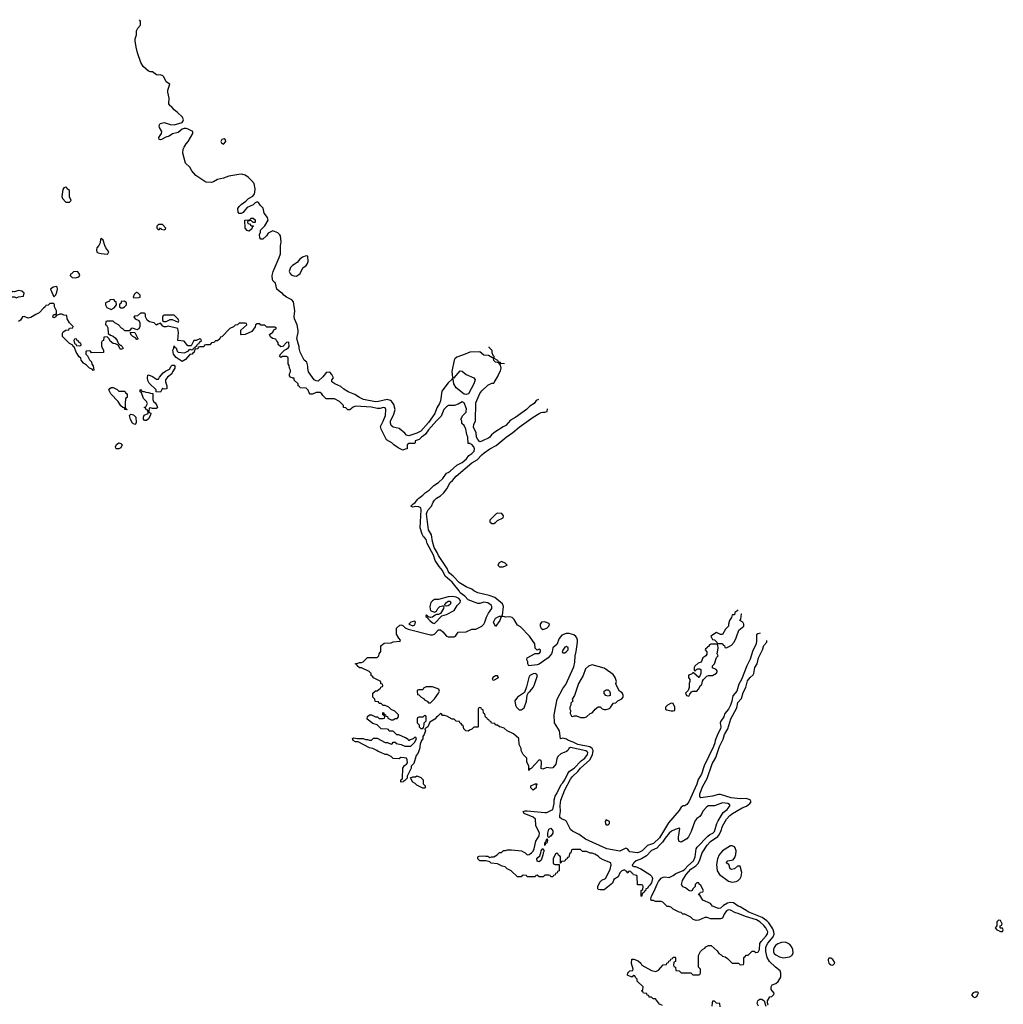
# Model space of a CAD drawing. Header units: inches. Extents: x 2722057 to 2913084, y 892730 to 1030005.
# Tile 209 of 231: x 2837583 to 2847558, y 964874 to 974865. Entities that reach past the tile are written whole.
import ezdxf

# ---------------------------------------------------------------- set-up
doc = ezdxf.new("R2010")
doc.units = ezdxf.units.IN
doc.header["$MEASUREMENT"] = 0
for name, color, linetype in [('C8937', 7, 'Continuous'), ('C8946', 7, 'Continuous'), ('C8947', 7, 'Continuous')]:
    doc.layers.add(name, color=color, linetype=linetype)

msp = doc.modelspace()

# ---------------------------------------------------------------- linework, layer by layer
at = {"layer": 'C8937', "color": 2}
for points, elevation in [([(2840000, 973013), (2839990, 973018), (2839970, 973008), (2839950, 972986), (2839890, 972958), (2839866.4, 972933.6), (2839851.1, 972908.9), (2839830, 972898), (2839810, 972898), (2839798, 972910), (2839797.2, 972950), (2839809, 972970), (2839830, 972990.8), (2839877.5, 973022.5), (2839904, 973050), (2839946, 973074), (2839963.2, 973096.8), (2839969.2, 973110), (2839972.7, 973150), (2839960.9, 973200.9), (2839934.5, 973234.5), (2839903.3, 973263.3), (2839870, 973286), (2839836.5, 973296.5), (2839804.5, 973295.5), (2839703.1, 973276.9), (2839650, 973255.1), (2839590, 973242.7), (2839550, 973218), (2839527.9, 973212.1), (2839470, 973215.1), (2839370, 973284), (2839329.6, 973329.6), (2839309.5, 973369.5), (2839265.2, 973410), (2839238, 973510), (2839242.4, 973550), (2839250, 973571), (2839270, 973606), (2839291.7, 973628.3), (2839339, 973710), (2839338, 973730), (2839293.2, 973753.2), (2839270, 973759.3), (2839250, 973759.3), (2839230, 973753.2), (2839190, 973721.2), (2839134, 973706), (2839098, 973682), (2839066.8, 973673.2), (2839022, 973650), (2839010, 973646), (2838998, 973650), (2838994, 973670), (2839022, 973710), (2839025.2, 973730), (2839002.7, 973770), (2838997.2, 973790), (2839009, 973810), (2839050, 973822), (2839110, 973800.7), (2839150, 973797.3), (2839230, 973821), (2839239, 973830), (2839246, 973850), (2839235.1, 973875.1), (2839183.9, 973923.9), (2839150, 973949.5), (2839122.5, 973982.5), (2839109.4, 973990), (2839097.2, 974010), (2839099, 974070), (2839085.2, 974130), (2839085.2, 974150), (2839106, 974210), (2839070, 974235.3), (2839044, 974284), (2839033.6, 974293.6), (2839010, 974304), (2838990, 974301.2), (2838970, 974305.2), (2838930, 974335.3), (2838910, 974335.3), (2838890, 974344), (2838835.3, 974390), (2838813.2, 974430), (2838779, 974530), (2838764.7, 974584.7), (2838755.3, 974650), (2838755.3, 974670), (2838768, 974710), (2838768.9, 974751.1), (2838780.2, 974779.8), (2838808, 974810), (2838808.7, 974830), (2838808, 974850), (2838798.5, 974864.6)], 2), ([(2840000, 971778), (2839990, 971778), (2839974, 971770), (2839971.6, 971748.4), (2839938.8, 971701.2), (2839871.1, 971668.9), (2839830, 971668), (2839826, 971670), (2839827.3, 971712.7), (2839886, 971770), (2839882, 971782), (2839870, 971786), (2839810, 971786), (2839792.7, 971767.3), (2839770, 971766), (2839752.7, 971747.3), (2839714, 971730), (2839632.7, 971647.3), (2839618, 971642), (2839612.7, 971627.3), (2839590, 971606), (2839570, 971606), (2839551.6, 971588.4), (2839530, 971586), (2839510, 971566), (2839470, 971566), (2839458, 971562), (2839450, 971546), (2839410, 971546), (2839398, 971542), (2839390, 971526), (2839358, 971522), (2839354, 971490), (2839338, 971482), (2839334, 971470), (2839310, 971466), (2839263.6, 971416.4), (2839230, 971398), (2839170, 971435.3), (2839142, 971470), (2839138, 971510), (2839147.3, 971532.7), (2839150, 971554), (2839158, 971538), (2839170, 971534), (2839181, 971501), (2839190, 971492), (2839255.3, 971484.7), (2839295.3, 971504.7), (2839310, 971522), (2839330, 971514), (2839342, 971518), (2839347.3, 971532.7), (2839362, 971538), (2839366, 971550), (2839382, 971558), (2839388, 971572), (2839402, 971578), (2839407.3, 971592.7), (2839426, 971610), (2839422, 971622), (2839410, 971626), (2839372, 971608), (2839350, 971608), (2839323.6, 971556.4), (2839290, 971554), (2839250, 971602), (2839188.7, 971608.7), (2839194, 971690), (2839186, 971730), (2839090, 971755.3), (2839070, 971748), (2839050, 971748.7), (2839036.4, 971756.4), (2839010, 971786), (2838983.6, 971776.4), (2838970, 971766), (2838946, 971790), (2838900.4, 971800.4), (2838875.3, 971815.3), (2838858, 971850), (2838858, 971878), (2838850, 971886), (2838810, 971886), (2838779.6, 971860.4), (2838750, 971858), (2838742, 971850), (2838754, 971830), (2838792.7, 971812.7), (2838802, 971790), (2838802, 971750), (2838791.1, 971728.9), (2838770, 971718), (2838730, 971735.3), (2838714, 971730), (2838704.7, 971715.3), (2838692.7, 971707.3), (2838650, 971708), (2838630, 971728), (2838615.3, 971735.3), (2838586, 971770), (2838548.4, 971788.4), (2838530, 971806), (2838470, 971806), (2838458, 971802), (2838454, 971770), (2838463.6, 971763.6), (2838476.9, 971736.9), (2838482, 971682), (2838503.6, 971663.6), (2838530, 971652), (2838554.4, 971634.4), (2838572, 971610), (2838582, 971582), (2838602, 971562), (2838610, 971562), (2838622, 971550), (2838631.3, 971528.7), (2838610, 971518), (2838598, 971530), (2838582, 971562), (2838556.4, 971576.4), (2838530, 971578), (2838502, 971602), (2838490, 971626), (2838470, 971646), (2838438, 971642), (2838434, 971610), (2838418, 971602), (2838414, 971590), (2838412, 971550), (2838432, 971510), (2838432.7, 971487.3), (2838310, 971486), (2838302, 971502), (2838290, 971506), (2838258, 971502), (2838254, 971490), (2838254, 971470), (2838272.7, 971452.7), (2838290, 971414), (2838312, 971392), (2838314, 971370), (2838330, 971354), (2838334, 971310), (2838330, 971306), (2838318, 971318), (2838290, 971328), (2838260.4, 971360.4), (2838230, 971378), (2838208, 971410), (2838202, 971430), (2838185.2, 971445.2), (2838155.3, 971490), (2838138, 971538), (2838126, 971550), (2838122, 971562), (2838090, 971578), (2838018, 971650), (2838016.4, 971683.6), (2838023.1, 971696.9), (2838050, 971714), (2838082, 971718), (2838090, 971734), (2838122, 971738), (2838126, 971750), (2838087.3, 971787.3), (2838066, 971830), (2838062, 971862), (2838030, 971866), (2838010, 971878), (2837990, 971878), (2837966, 971866), (2837954, 971866), (2837950, 971848), (2837930, 971838), (2837923.1, 971843.1), (2837918, 971850), (2837926, 971870), (2837930, 971874), (2837950, 971874), (2837958, 971882), (2837955.3, 971910), (2837938, 971950), (2837938, 971970), (2837930, 971986), (2837890, 971986), (2837871.6, 971968.4), (2837850, 971966), (2837842, 971950), (2837823.5, 971936.5), (2837782, 971890), (2837746, 971874), (2837698, 971842), (2837670, 971837.2), (2837630, 971853.2), (2837611, 971849), (2837590, 971815.3), (2837570, 971801.2)], 6)]:
    msp.add_lwpolyline(points, dxfattribs=dict(at, elevation=elevation))
for points, elevation in [([(2839655.3, 973655.3), (2839634, 973650), (2839622, 973630), (2839630, 973614), (2839650, 973602), (2839674, 973630), (2839670, 973646)], 2), ([(2838050, 973166), (2838030, 973158), (2838019.8, 973140.2), (2838011.3, 973070), (2838018, 973050), (2838050, 973012), (2838090, 973014), (2838106, 973030), (2838088.7, 973068.7), (2838088, 973130), (2838066, 973150), (2838062, 973162)], 6), ([(2839030, 972786), (2838990, 972786), (2838974, 972770), (2838974, 972750), (2838990, 972734), (2839002, 972738), (2839010, 972754), (2839018, 972738), (2839050, 972734), (2839062, 972738), (2839066, 972750)], 6), ([(2839950, 972806), (2839930, 972826), (2839898, 972822), (2839894, 972810), (2839898, 972798), (2839912.7, 972792.7), (2839930, 972774), (2839950, 972774), (2839954, 972770), (2839942, 972758), (2839938, 972742), (2839910, 972718), (2839890, 972726), (2839868.4, 972748.4), (2839868, 972830), (2839910, 972834), (2839922, 972838), (2839928.4, 972851.6), (2839950, 972852), (2839970, 972834), (2839972.7, 972807.3)], 2), ([(2838410, 972646), (2838402, 972638), (2838398, 972602), (2838386.4, 972573.6), (2838364.7, 972550), (2838361, 972530), (2838366, 972506), (2838378, 972498), (2838408.4, 972491.6), (2838470, 972484.7), (2838478, 972490), (2838488, 972510), (2838458, 972550), (2838446, 972574), (2838430, 972626)], 6), ([(2838170, 972308), (2838130, 972306), (2838110, 972286), (2838098, 972282), (2838094, 972270), (2838114, 972250), (2838150, 972244.7), (2838183.1, 972256.9), (2838192.3, 972267.7), (2838188, 972290)], 6), ([(2837570, 972118), (2837530, 972102), (2837510, 972108), (2837474, 972070), (2837478, 972058), (2837492.7, 972052.7), (2837531.1, 972051.1), (2837550, 972042), (2837572.7, 972052.7), (2837622, 972058), (2837628, 972090), (2837606, 972110)], 6), ([(2837956, 972156), (2837922, 972150), (2837896, 972130), (2837930, 972054), (2837950, 972074), (2837959.3, 972100.7), (2837965.2, 972130), (2837962, 972150)], 6), ([(2838770, 972098), (2838763.6, 972096.4), (2838743.6, 972076.4), (2838734, 972050), (2838742, 972042), (2838790, 972044.7), (2838806, 972050), (2838806, 972070), (2838786, 972090)], 6), ([(2838530, 972026), (2838498, 972022), (2838494, 972010), (2838454, 971990), (2838454, 971970), (2838465.4, 971945.4), (2838510, 971924.7), (2838540.4, 971939.6), (2838566, 971970), (2838562, 972002), (2838550, 972006), (2838542, 972022)], 6), ([(2838647.3, 972007.3), (2838614, 972006), (2838611.6, 971988.4), (2838598, 971982), (2838594, 971970), (2838594, 971950), (2838610, 971942), (2838630, 971942), (2838646, 971950), (2838666, 971970), (2838666, 971990)], 6), ([(2839150, 971866), (2839050, 971866), (2839038, 971862), (2839032.7, 971847.3), (2839032.7, 971812.7), (2839043.6, 971803.6), (2839070, 971802), (2839110, 971822), (2839130, 971822), (2839190, 971794), (2839198, 971810), (2839190, 971826)], 6), ([(2838770, 971618), (2838756.4, 971636.4), (2838729.1, 971649.1), (2838708.9, 971668.9), (2838707.3, 971692.7), (2838752, 971692), (2838782, 971630), (2838779.6, 971620.4)], 6), ([(2838150, 971626), (2838138, 971622), (2838134, 971610), (2838138, 971578), (2838152.7, 971572.7), (2838158, 971558), (2838190, 971554), (2838202, 971558), (2838206, 971570), (2838202, 971582), (2838187.3, 971587.3), (2838182, 971602), (2838167.3, 971607.3), (2838162, 971622)], 6), ([(2839050, 971115.3), (2839038, 971118), (2839030, 971126), (2839010, 971086), (2838967.3, 971087.3), (2838966, 971110), (2838896.4, 971176.4), (2838883.1, 971203.1), (2838878, 971230), (2838882, 971258), (2838890, 971262), (2838930, 971244.7), (2838970, 971216), (2838990, 971218), (2839001.5, 971238.5), (2839038, 971282), (2839061.2, 971298.8), (2839102, 971318), (2839119, 971350), (2839130, 971358.8), (2839150, 971358), (2839158, 971350), (2839156, 971330), (2839131.3, 971290), (2839126, 971270), (2839082, 971238), (2839062, 971210), (2839060.7, 971190), (2839076, 971150), (2839076.9, 971123.1), (2839070, 971118)], 6), ([(2838590, 971094), (2838650, 971094), (2838658, 971078), (2838674, 971070), (2838674, 971030), (2838658, 971022), (2838652, 970970), (2838652.7, 970932.7), (2838658, 970918), (2838674, 970910), (2838670, 970906), (2838650, 970908), (2838646, 970926), (2838630, 970928), (2838610, 970948), (2838582, 970990), (2838508.7, 971070), (2838488.7, 971110), (2838496.4, 971123.6), (2838510, 971132), (2838531.6, 971131.6), (2838572.7, 971112.7)], 6), ([(2838832.7, 971092.7), (2838847.3, 971092.7), (2838863.6, 971083.6), (2838890, 971082), (2838910, 971074), (2838932.7, 971072.7), (2838934, 971010), (2838942, 970990), (2838956.9, 970976.9), (2838974, 970950), (2838982, 970930), (2838970, 970918), (2838930, 970918), (2838910, 970926), (2838898, 970922), (2838894, 970890), (2838898, 970878), (2838911.6, 970871.6), (2838911.3, 970851.3), (2838890, 970815.3), (2838870, 970799), (2838850, 970798), (2838838, 970810), (2838838, 970830), (2838847.3, 970852.7), (2838886, 970870), (2838882, 970902), (2838867.3, 970907.3), (2838862, 970922), (2838846, 970930), (2838862, 970938), (2838878, 970970), (2838868, 970990), (2838840.2, 971020.2), (2838818, 971078), (2838806, 971090), (2838806, 971110), (2838810, 971112), (2838818, 971098)], 6), ([(2838750, 970758), (2838726, 970770), (2838708.4, 970808.4), (2838698, 970850), (2838710, 970862), (2838736, 970856), (2838762, 970830), (2838763.6, 970776.4), (2838758, 970762)], 6), ([(2838590, 970509.2), (2838566, 970510), (2838558, 970518), (2838555.3, 970530), (2838564.7, 970555.3), (2838588, 970572), (2838610, 970564.7), (2838621, 970550), (2838610, 970522)], 6)]:
    msp.add_lwpolyline(points, close=True, dxfattribs=dict(at, elevation=elevation))
at = {"layer": 'C8946', "color": 2}
for points, elevation in [([(2844103.1, 964863.1), (2844070, 964875.3), (2844030, 964928), (2844008.4, 964928.4), (2843990, 964946), (2843967.3, 964947.3), (2843962, 964962), (2843948, 964968), (2843942, 964982), (2843910, 964986), (2843902, 965002), (2843888, 965010), (2843902, 965018), (2843906, 965050), (2843846, 965110), (2843846, 965130), (2843827.3, 965147.3), (2843822, 965162), (2843810, 965166), (2843790, 965148), (2843748.7, 965170), (2843750, 965194), (2843770, 965214), (2843802, 965218), (2843806, 965230), (2843788.7, 965288.7), (2843790, 965332), (2843810, 965332), (2843854.8, 965314.8), (2843882, 965290), (2843894, 965270), (2843990, 965216), (2844033.6, 965206.4), (2844060.4, 965219.6), (2844110, 965274), (2844142, 965278), (2844147.3, 965292.7), (2844162, 965298), (2844167.3, 965312.7), (2844182, 965318), (2844187.3, 965332.7), (2844202, 965338), (2844210, 965354), (2844230, 965354), (2844234, 965350), (2844234, 965310), (2844218, 965302), (2844214, 965270), (2844218, 965258), (2844234, 965250), (2844238, 965218), (2844270, 965214), (2844290, 965194), (2844390, 965194), (2844410, 965174), (2844470, 965174), (2844482, 965178), (2844486, 965190), (2844486, 965230), (2844466, 965250), (2844468, 965370), (2844486, 965410), (2844506, 965430), (2844530, 965442), (2844543.1, 965456.9), (2844568.4, 965471.6), (2844594, 965470), (2844656.9, 965416.9), (2844674, 965390), (2844696.9, 965376.9), (2844710, 965362), (2844736, 965356), (2844759.8, 965339.8), (2844810, 965292), (2844872, 965292), (2844890, 965274), (2844922, 965278), (2844926, 965290), (2844926, 965350), (2844942, 965358), (2844950, 965374), (2844970, 965374), (2845010, 965414), (2845030, 965412), (2845050, 965401), (2845070, 965404), (2845076, 965410), (2845086.6, 965430), (2845089.4, 965490.6), (2845101.2, 965510), (2845154.5, 965570), (2845166.6, 965590), (2845169.4, 965610), (2845151.3, 965650), (2845130, 965674), (2845089.4, 965710), (2845055.1, 965730), (2844943.5, 965763.5), (2844870, 965795.6), (2844842.9, 965802.9), (2844790, 965829.3), (2844770, 965832), (2844750, 965824), (2844726.8, 965790), (2844710.8, 965749.2), (2844690, 965742), (2844590, 965742), (2844554.6, 965754.6), (2844530, 965755.3), (2844471.1, 965728.9), (2844443.1, 965723.1), (2844414.6, 965734.6), (2844390, 965758), (2844350, 965778), (2844327.3, 965787.3), (2844308.4, 965788.4), (2844290, 965806), (2844270, 965808), (2844210, 965838), (2844194.6, 965854.6), (2844170, 965868), (2844150, 965868), (2844106, 965910), (2844090, 965918), (2844030, 965918), (2844010, 965928), (2843988.4, 965928.4), (2843983.1, 965943.1), (2843989.2, 965970), (2844018.7, 966021.3), (2844047.5, 966092.5), (2844061, 966119), (2844087.7, 966152.3), (2844110, 966164), (2844126, 966166), (2844170, 966162), (2844210, 966182), (2844238, 966202), (2844310, 966233), (2844330, 966246.4), (2844360, 966280), (2844415.6, 966330), (2844434.3, 966370), (2844444, 966450), (2844452.7, 966467.3), (2844560.7, 966579.3), (2844582.9, 966597.1), (2844612.7, 966610), (2844630, 966627.3), (2844652.3, 966707.7), (2844666, 966734), (2844718.6, 966821.4), (2844759, 966850), (2844788, 966890), (2844780.4, 966900.4), (2844766, 966910), (2844710, 966919), (2844630, 966888.7), (2844570, 966888), (2844550, 966878), (2844510, 966832.7), (2844498.3, 966801.7), (2844479.5, 966780.5), (2844450, 966758), (2844428.9, 966731.1), (2844392.4, 966627.6), (2844365.4, 966574.6), (2844347.8, 966552.3), (2844290, 966519.3), (2844270, 966526), (2844264.8, 966544.8), (2844265.1, 966570), (2844277.2, 966657.2), (2844270, 966662), (2844230, 966648.7), (2844192, 966630), (2844170, 966609), (2844130, 966561.2), (2844102, 966518), (2844070.6, 966490), (2844043.1, 966456.9), (2843990, 966435.1), (2843938.3, 966381.7), (2843890, 966351.6), (2843836, 966330), (2843811.3, 966310), (2843803.6, 966296.4), (2843794, 966290), (2843798, 966278), (2843812, 966272), (2843828, 966272), (2843882, 966250), (2843972, 966190), (2843994, 966170), (2844002, 966150), (2843990, 966108), (2843970, 966078), (2843955.3, 966064.7), (2843950, 966048.7), (2843932.7, 966047.3), (2843930, 966026), (2843918, 966022), (2843914, 966010), (2843898, 966002), (2843890, 965968), (2843886, 965970), (2843886, 966030), (2843902, 966038), (2843906, 966070), (2843902, 966082), (2843890, 966086), (2843847.3, 966087.3), (2843846, 966170), (2843842, 966182), (2843807.3, 966187.3), (2843802, 966202), (2843787.3, 966207.3), (2843782, 966222), (2843770, 966226), (2843758, 966222), (2843750, 966206), (2843742, 966222), (2843727.3, 966227.3), (2843718, 966238), (2843690, 966228), (2843670, 966208), (2843650.9, 966169.1), (2843610, 966142), (2843595.9, 966104.1), (2843510, 966035.3), (2843470, 966034), (2843450, 966038), (2843444.7, 966044.7), (2843445.2, 966070), (2843465.4, 966114.6), (2843487.2, 966132.8), (2843524, 966150), (2843570, 966242), (2843582, 966290), (2843578, 966310), (2843500.2, 966340.2), (2843470, 966358), (2843450, 966378), (2843416.4, 966396.4), (2843387.3, 966407.3), (2843368.4, 966408.4), (2843330, 966426), (2843290, 966426), (2843270, 966446), (2843190, 966446), (2843178, 966442), (2843174, 966410), (2843158, 966402), (2843152.7, 966367.3), (2843138, 966362), (2843132, 966348), (2843118, 966342), (2843112.7, 966327.3), (2843078, 966322), (2843070, 966306), (2843066, 966306), (2843066, 966370), (2843062, 966382), (2843047.3, 966387.3), (2843042, 966402), (2843030, 966406), (2843018, 966402), (2842994, 966350), (2842994, 966310), (2842998, 966298), (2843010, 966294), (2843054, 966294), (2843054, 966230), (2843038, 966222), (2843032.7, 966207.3), (2843018, 966202), (2843012.7, 966187.3), (2842998, 966182), (2842990, 966166), (2842970, 966166), (2842962, 966182), (2842950, 966186), (2842910, 966186), (2842891.6, 966168.4), (2842850, 966166), (2842830, 966186), (2842818, 966182), (2842810, 966166), (2842730, 966166), (2842722, 966182), (2842690, 966186), (2842678, 966182), (2842670, 966166), (2842630, 966166), (2842566, 966230), (2842528.4, 966248.4), (2842506, 966270), (2842475.3, 966275.3), (2842430, 966298), (2842365.2, 966305.2), (2842350, 966318), (2842310, 966328.7), (2842249.3, 966329.3), (2842228.7, 966350), (2842228.7, 966370), (2842243.7, 966376.3), (2842290, 966381), (2842310, 966376), (2842330, 966378), (2842350, 966362), (2842368.4, 966371.6), (2842390, 966372), (2842426, 966390), (2842450, 966414), (2842470, 966414), (2842490, 966434), (2842510, 966434), (2842530, 966442), (2842570, 966442), (2842670.9, 966430.9), (2842710, 966411.3), (2842730, 966391), (2842750, 966393.4), (2842773.6, 966410), (2842791.6, 966428.4), (2842801.7, 966450), (2842818.3, 966530), (2842850, 966582.8), (2842853.3, 966610), (2842818.4, 966690), (2842813.1, 966753.1), (2842790, 966772.7), (2842698, 966810), (2842688, 966830), (2842710, 966838), (2842730, 966838), (2842910, 966818.8), (2842930, 966821), (2842988.4, 966851.6), (2843002, 966910), (2843002, 966950), (2843012.9, 966987.1), (2843030, 967012), (2843074, 967106), (2843090, 967120.7), (2843110, 967150.7), (2843143.3, 967216.7), (2843160.1, 967239.9), (2843205.2, 967270), (2843276.8, 967343.2), (2843315.8, 967370), (2843340.5, 967410), (2843344.5, 967430), (2843337, 967437), (2843324.7, 967444.7), (2843170, 967479.3), (2843151.3, 967470), (2843142, 967450), (2843130, 967438), (2843070, 967415.3), (2843042, 967390), (2843030, 967366), (2843021, 967310), (2842990, 967274), (2842970, 967269), (2842930, 967276), (2842890, 967261.2), (2842870, 967266), (2842876, 967330), (2842870, 967348), (2842850, 967353.2), (2842770, 967266), (2842758, 967262), (2842750, 967246), (2842746, 967250), (2842746, 967290), (2842727.3, 967332.7), (2842726, 967370), (2842688.4, 967408.4), (2842668.9, 967448.9), (2842668, 967470), (2842648, 967510), (2842646, 967570), (2842590, 967618), (2842526, 967650), (2842496.4, 967676.4), (2842467.3, 967687.3), (2842448.4, 967688.4), (2842430, 967706), (2842410, 967706), (2842402, 967722), (2842367.3, 967727.3), (2842362, 967742), (2842347.3, 967747.3), (2842342, 967762), (2842327.3, 967767.3), (2842322, 967782), (2842307.3, 967787.3), (2842302, 967822), (2842287.3, 967827.3), (2842282, 967862), (2842267.3, 967867.3), (2842262, 967882), (2842250, 967886), (2842238, 967882), (2842234, 967870), (2842234, 967690), (2842230, 967686), (2842190, 967686), (2842170, 967666), (2842143.6, 967656.4), (2842130, 967646), (2842107.3, 967647.3), (2842086, 967670), (2842082, 967702), (2842070, 967706), (2842062, 967722), (2842046, 967730), (2842042, 967742), (2842010, 967748), (2841990, 967766), (2841970, 967768), (2841916.4, 967796.4), (2841890, 967806), (2841870, 967806), (2841862, 967822), (2841850, 967826), (2841823.6, 967796.4), (2841810, 967788), (2841794, 967766), (2841742, 967738), (2841722, 967690), (2841692, 967670), (2841698, 967650), (2841684.7, 967610), (2841671.3, 967590), (2841670.7, 967569.3), (2841658, 967550), (2841645.4, 967514.6), (2841638, 967462), (2841619.8, 967420.2), (2841602.8, 967397.2), (2841582, 967318), (2841552, 967290), (2841552, 967270), (2841544.7, 967250), (2841514, 967190), (2841514, 967170), (2841490, 967146), (2841478, 967142), (2841474, 967130), (2841451.6, 967128.4), (2841448, 967130), (2841448, 967150), (2841462, 967158), (2841466, 967170), (2841468.7, 967270), (2841484, 967296), (2841506, 967310), (2841514.6, 967325.4), (2841513.6, 967353.6), (2841506, 967370), (2841483.6, 967376.4), (2841450, 967378), (2841430, 967366), (2841370, 967368), (2841350, 967388), (2841310, 967408), (2841288.4, 967408.4), (2841246, 967430), (2841218, 967438), (2841206, 967450), (2841166, 967470), (2841130, 967478), (2841016.4, 967536.4), (2840990, 967538), (2840966, 967550), (2840960.4, 967560.4), (2840958, 967570), (2840970, 967578), (2841010, 967572), (2841067.3, 967572.7), (2841090, 967562), (2841110, 967562), (2841130, 967554), (2841150, 967554), (2841170, 967574), (2841210, 967574), (2841290, 967532), (2841311.6, 967531.6), (2841350, 967514), (2841362, 967518), (2841370, 967534), (2841390, 967534), (2841402, 967522), (2841451.6, 967511.6), (2841490, 967494), (2841550, 967494), (2841590, 967534), (2841606, 967570), (2841602, 967582), (2841590, 967586), (2841572.7, 967567.3), (2841542, 967558), (2841530, 967546), (2841522, 967562), (2841496.4, 967576.4), (2841427.3, 967607.3), (2841408.4, 967608.4), (2841370, 967646), (2841330, 967646), (2841322, 967662), (2841310, 967666), (2841248.4, 967668.4), (2841208.4, 967708.4), (2841164.7, 967724.7), (2841107.3, 967767.3), (2841110, 967794), (2841130, 967812), (2841151.6, 967811.6), (2841190, 967792), (2841212, 967792), (2841230, 967774), (2841270, 967774), (2841282, 967778), (2841286, 967790), (2841282, 967802), (2841266, 967810), (2841266, 967830), (2841270, 967834), (2841278, 967818), (2841292.7, 967812.7), (2841298, 967798), (2841312.7, 967792.7), (2841318, 967778), (2841350, 967762), (2841370, 967762), (2841390, 967774), (2841410, 967774), (2841426, 967790), (2841426, 967810), (2841386, 967850), (2841350, 967866), (2841326, 967890), (2841290, 967906), (2841270, 967906), (2841250, 967926), (2841227.3, 967927.3), (2841222, 967942), (2841187.3, 967947.3), (2841186, 967970), (2841166, 967990), (2841166, 968030), (2841190, 968054), (2841210, 968054), (2841227.3, 968072.7), (2841242, 968078), (2841247.3, 968092.7), (2841262, 968098), (2841266, 968110), (2841262, 968122), (2841247.3, 968127.3), (2841246, 968150), (2841170, 968186), (2841162, 968202), (2841147.3, 968207.3), (2841146, 968230), (2841126, 968250), (2841050, 968288), (2841029.1, 968289.1), (2841006, 968310), (2841002, 968322), (2840990, 968326), (2840988.9, 968331.1), (2841007.3, 968332.7), (2841030, 968342), (2841050, 968342), (2841066, 968350), (2841110, 968394), (2841210, 968394), (2841226, 968410), (2841228.4, 968431.6), (2841247.3, 968452.7), (2841246, 968510), (2841280.4, 968539.6), (2841350, 968542), (2841370, 968552), (2841442, 968558), (2841446, 968570), (2841428, 968588), (2841406, 968630), (2841406, 968690), (2841439, 968721), (2841450, 968726), (2841470, 968716), (2841493.5, 968693.5), (2841521.4, 968681.4), (2841750, 968623.9), (2841770, 968622.8), (2841789.1, 968630.9), (2841830, 968674.9), (2841850, 968674), (2841874.9, 968654.9), (2841911.3, 968610), (2841930, 968602), (2841990, 968601), (2842002, 968610), (2842030, 968651.3), (2842110, 968654.8), (2842170, 968681), (2842210, 968682), (2842270, 968711.3), (2842288.7, 968730), (2842299, 968750), (2842316.6, 968803.4), (2842335.9, 968844.1), (2842372.3, 968890), (2842372.7, 968910), (2842365.6, 968925.6), (2842330, 968949), (2842290, 968953.2), (2842250, 968942), (2842230, 968942), (2842130, 968979), (2842096.6, 969016.6), (2842049.8, 969049.8), (2842038.4, 969070), (2841970, 969156.2), (2841899.1, 969219.1), (2841870, 969276), (2841836.6, 969316.6), (2841797.6, 969377.6), (2841779.7, 969430), (2841715.6, 969550), (2841704.5, 969590), (2841690, 969609.3), (2841677.5, 969617.5), (2841665.6, 969645.6), (2841646, 969710), (2841655.6, 969890), (2841652, 969910), (2841630, 969922), (2841595.9, 969924.1), (2841570, 969919), (2841548.4, 969928.4), (2841569.6, 969950.4), (2841594.5, 969965.5), (2841621.4, 970000)], 6), ([(2845090.9, 968641.2), (2845067.1, 968632.9), (2845056.9, 968623.1), (2845056.5, 968556.5), (2845050, 968521.2), (2845016.9, 968463.1), (2844990, 968377.2), (2844957.6, 968310), (2844902.4, 968170), (2844877, 968123), (2844857.1, 968050), (2844814.4, 968005.6), (2844804.9, 967950), (2844790.4, 967910), (2844770.3, 967869.7), (2844734.4, 967825.6), (2844722.8, 967790), (2844692.5, 967747.5), (2844687.3, 967730), (2844693.7, 967690), (2844691.6, 967668.5), (2844663.1, 967616.9), (2844636.4, 967550), (2844633.1, 967526.9), (2844619.3, 967490), (2844524.8, 967295.2), (2844497, 967210), (2844464.6, 967155.4), (2844451.6, 967108.5), (2844367.7, 966930), (2844350, 966902.7), (2844330, 966889.3), (2844310, 966889), (2844290, 966875.3), (2844270, 966839), (2844163.7, 966716.3), (2844070, 966564.5), (2844010, 966507.3), (2843950, 966484.5), (2843896.3, 966430), (2843870, 966416.2), (2843850, 966412), (2843770, 966422.7), (2843759, 966430), (2843749, 966449), (2843730, 966458), (2843670, 966429.5), (2843539, 966450), (2843321.2, 966550), (2843257.7, 966597.7), (2843190, 966629.6), (2843170, 966646.6), (2843128, 966730), (2843119, 966739), (2843076.5, 966756.5), (2843062, 966770), (2843060.9, 966790), (2843068.3, 966831.7), (2843063.1, 966890), (2843070, 966944.7), (2843110, 967050.6), (2843170, 967158), (2843190, 967185.5), (2843243.6, 967236.4), (2843270, 967270.4), (2843364.1, 967355.9), (2843393.7, 967406.3), (2843397.6, 967450), (2843389.7, 967469.7), (2843365.6, 967485.6), (2843244, 967510), (2843194.7, 967534.7), (2843149.2, 967550), (2843130, 967563.7), (2843090, 967575.3), (2843068.9, 967568.9), (2843058.4, 967650), (2843008, 967730), (2843003.5, 967810), (2843034.5, 967970), (2843090, 968079.1), (2843121.7, 968118.3), (2843201.4, 968298.5), (2843213.1, 968346.9), (2843216.9, 968410), (2843227.3, 968452.7), (2843240.5, 968550), (2843239.6, 968570), (2843231.6, 968591.6), (2843224.7, 968604.7), (2843203.9, 968623.9), (2843157.2, 968637.2), (2843124.1, 968635.9), (2843080.9, 968619.1), (2843052.8, 968587.2), (2843030, 968524), (2842990.6, 968489.4), (2842984, 968450), (2842975.5, 968430), (2842942.8, 968390), (2842850, 968323.7), (2842830, 968317.2), (2842748, 968310), (2842738, 968330), (2842738, 968350), (2842726, 968370), (2842728, 968390), (2842810, 968434), (2842850, 968434), (2842866, 968450), (2842866, 968470), (2842850, 968478), (2842830, 968466), (2842810, 968486), (2842808, 968530), (2842754, 968610), (2842662.5, 968702.5), (2842630, 968721.2), (2842598.9, 968778.9), (2842578, 968798), (2842550, 968805.2), (2842510, 968802), (2842490, 968808), (2842470, 968806), (2842462, 968798), (2842451.3, 968770), (2842408.9, 968708.9), (2842389.5, 968750), (2842410, 968791), (2842450, 968814), (2842470, 968814), (2842478, 968822), (2842489.5, 968910), (2842478, 968938), (2842401.4, 969001.5), (2842343.3, 969023.3), (2842228.7, 969050), (2842190, 969069.4), (2842170, 969087), (2842110, 969109.6), (2842044.5, 969150), (2841978.4, 969218.4), (2841940.5, 969250), (2841928.1, 969268.1), (2841917.4, 969297.4), (2841830, 969429.5), (2841818.2, 969458.2), (2841787.4, 969510), (2841769.7, 969570), (2841758.3, 969638.3), (2841729.3, 969690), (2841709.7, 969850), (2841714, 969870), (2841725.1, 969890), (2841759.3, 969930), (2841776, 969970), (2841789.6, 969990.4), (2841799.2, 970000)], 2), ([(2844868.4, 968875.9), (2844856.9, 968863.1), (2844834, 968850), (2844832.7, 968827.3), (2844810, 968826), (2844802, 968798), (2844782, 968770), (2844772, 968730), (2844772, 968710), (2844739.6, 968680.4), (2844710, 968628), (2844690, 968628), (2844650, 968648), (2844592, 968610), (2844610, 968574), (2844630, 968572), (2844654, 968550), (2844658, 968538), (2844670, 968534), (2844710, 968534), (2844718, 968518), (2844730, 968514), (2844734, 968494), (2844750, 968492), (2844770, 968502), (2844800.4, 968519.6), (2844828, 968550), (2844850, 968594), (2844875.3, 968670), (2844928, 968710), (2844928, 968730), (2844918, 968750), (2844886, 968770), (2844896.4, 968783.6), (2844904, 968836), (2844905.2, 968837.1)], 2), ([(2845174.6, 964865.4), (2845166, 964890), (2845166, 964910), (2845188.9, 964951.1), (2845210, 964954), (2845230, 964974), (2845232.9, 964987.1), (2845205.2, 965025.2), (2845202.7, 965050), (2845213.2, 965070), (2845250, 965086), (2845276.1, 965103.9), (2845301.3, 965150), (2845303.5, 965190), (2845295.1, 965215.1), (2845247.6, 965250), (2845187, 965310), (2845164.5, 965350), (2845149.7, 965409.7), (2845149.6, 965449.7), (2845156.2, 965470), (2845170, 965493), (2845223, 965557), (2845235.3, 965584.7), (2845231.8, 965610), (2845219.8, 965639.8), (2845179.3, 965699.3), (2845159.8, 965719.8), (2845113.5, 965753.5), (2844976, 965810), (2844890, 965862), (2844869.7, 965869.8), (2844822.4, 965902.4), (2844790, 965907.8), (2844760.9, 965899.1), (2844721.8, 965878.2), (2844690.2, 965849.8), (2844670, 965846.3), (2844609.7, 965869.7), (2844590, 965895.3), (2844510, 965929.2), (2844482, 965982), (2844470, 965986), (2844468.7, 965991.3), (2844482, 965998), (2844488.4, 966011.6), (2844510, 966014), (2844518, 966030), (2844490, 966078), (2844474, 966094), (2844470, 966106), (2844450, 966106), (2844434, 966090), (2844434, 966070), (2844410, 966046), (2844402, 966030), (2844390, 966022), (2844370, 966028.7), (2844336.5, 966056.5), (2844307.2, 966067.2), (2844293.2, 966090), (2844303.7, 966130), (2844343, 966190), (2844390, 966246), (2844440.5, 966279.5), (2844459.8, 966300.2), (2844475.6, 966330), (2844502.6, 966410), (2844555.1, 966490), (2844590, 966526.4), (2844662.7, 966577.3), (2844674.5, 966590), (2844692.6, 966627.4), (2844710, 966680.7), (2844750, 966752.7), (2844785.1, 966790), (2844812.3, 966810), (2844910, 966866), (2844953.9, 966886.1), (2844989.2, 966910), (2845001.2, 966930), (2844989.4, 966949.4), (2844950, 966960.7), (2844890, 966959.7), (2844798, 966970), (2844690, 967001.6), (2844670, 967003.6), (2844610, 966985.6), (2844490, 966969.4), (2844482, 966982), (2844481.3, 967010), (2844510, 967086.8), (2844554.5, 967165.5), (2844606.3, 967313.7), (2844642.8, 967377.2), (2844680.5, 967490), (2844716.9, 967563.1), (2844731.5, 967610), (2844766, 967670), (2844793.6, 967770), (2844856.2, 967883.8), (2844864.4, 967935.6), (2844901.7, 967978.3), (2844920.8, 968039.2), (2844945.6, 968090), (2844964.9, 968155.1), (2844989.8, 968190.2), (2845021.3, 968218.7), (2845027.6, 968230), (2845038, 968290), (2845063.5, 968330), (2845075.8, 968390), (2845115.1, 968470), (2845130, 968516.3), (2845159.3, 968550), (2845161.2, 968567.1)], 2), ([(2844686, 964850), (2844682, 964882), (2844650, 964886), (2844630, 964906), (2844610, 964906), (2844604.7, 964890), (2844603.6, 964856.4)], 6), ([(2845074.6, 964854.6), (2845063.1, 964883.1), (2845068, 964910), (2845080.2, 964919.8), (2845090, 964924.7), (2845110, 964924.7), (2845134, 964910), (2845150, 964854)], 2)]:
    msp.add_lwpolyline(points, dxfattribs=dict(at, elevation=elevation))
for points, elevation in [([(2842430, 969858), (2842414, 969850), (2842352.7, 969787.3), (2842352, 969770), (2842370, 969752), (2842390, 969752), (2842410, 969762), (2842430, 969782), (2842486, 969810), (2842488, 969830), (2842473.6, 969853.6)], 2), ([(2842470, 969368), (2842446, 969354), (2842432, 969330), (2842450, 969312), (2842487.3, 969312.7), (2842510, 969322), (2842526, 969330), (2842506, 969350)], 2), ([(2841970, 969011.6), (2841930, 969009), (2841830, 968981.3), (2841790, 968982.4), (2841770, 968969.6), (2841754, 968950), (2841742.4, 968910), (2841744.5, 968884.5), (2841750.7, 968870.7), (2841762, 968862), (2841790, 968851.3), (2841810, 968862), (2841822.7, 968890), (2841844, 968910), (2841870, 968918.8), (2841878, 968918), (2841884.7, 968910), (2841880.7, 968890), (2841850, 968838), (2841831.1, 968828.9), (2841810, 968829), (2841796, 968824), (2841770, 968802), (2841750, 968798), (2841730, 968806), (2841722, 968802), (2841726, 968810), (2841710, 968826), (2841703.6, 968816.4), (2841702, 968810), (2841719.6, 968799.6), (2841722, 968790), (2841742, 968770), (2841770, 968744.7), (2841790, 968738), (2841862.7, 968817.3), (2841913.2, 968830), (2841990.7, 968869.3), (2842019.3, 968920.7), (2842049.1, 968950.9), (2842052, 968970), (2842037.2, 968990), (2842010, 969006)], 10), ([(2841910, 968914), (2841898, 968918), (2841894, 968930), (2841910, 968951), (2841930, 968966), (2841944.7, 968964.7), (2841954.4, 968954.4), (2841950, 968929.2), (2841930, 968916)], 10), ([(2841590, 968762), (2841551.3, 968750), (2841530.8, 968730), (2841570, 968714), (2841590, 968724.7), (2841596, 968750)], 10), ([(2842910, 968755.3), (2842874, 968750), (2842862, 968730), (2842862, 968710), (2842872, 968690), (2842890, 968678), (2842910, 968684.7), (2842930, 968692), (2842948, 968710), (2842955.3, 968730), (2842950, 968738)], 2), ([(2843130, 968506), (2843110, 968498), (2843090, 968466), (2843086, 968450), (2843090, 968442), (2843110, 968442), (2843126, 968450), (2843146, 968470), (2843146, 968490)], 6), ([(2844591.6, 968528.4), (2844579.6, 968520.4), (2844570, 968506), (2844558, 968502), (2844554, 968490), (2844538, 968482), (2844534, 968470), (2844552, 968450), (2844551.6, 968428.4), (2844542, 968410), (2844511.1, 968388.9), (2844494.8, 968345.2), (2844463.6, 968336.4), (2844430, 968306), (2844422, 968290), (2844422, 968270), (2844430, 968254), (2844447.3, 968272.7), (2844460.4, 968279.6), (2844479.6, 968279.6), (2844492, 968270), (2844491.3, 968230), (2844474, 968190), (2844470, 968188.7), (2844418, 968238), (2844410, 968238), (2844395.3, 968224.7), (2844366, 968214), (2844364.7, 968190), (2844378, 968170), (2844378, 968150), (2844371.3, 968130), (2844371.3, 968088.7), (2844362, 968058), (2844334, 968030), (2844346.4, 968006.4), (2844370, 968002), (2844378, 968022), (2844396.4, 968043.6), (2844408.7, 968051.3), (2844450, 968052), (2844468, 968070), (2844486, 968110), (2844502, 968118), (2844508.4, 968151.6), (2844518, 968170), (2844550, 968202), (2844570, 968212), (2844610, 968212), (2844650, 968234), (2844658, 968250), (2844656.4, 968256.4), (2844646, 968270), (2844608.9, 968288.9), (2844608, 968310), (2844628, 968330), (2844650, 968394), (2844666, 968410), (2844658, 968430), (2844666, 968486), (2844662, 968522), (2844647.3, 968527.3)], 2), ([(2843390, 968317.2), (2843350, 968304), (2843322.5, 968277.5), (2843297.3, 968210), (2843251, 968130), (2843210, 968006), (2843184.7, 967970), (2843191.1, 967948.9), (2843174, 967930), (2843174, 967910), (2843162, 967890), (2843162, 967870), (2843174, 967850), (2843165.4, 967834.6), (2843165.4, 967825.4), (2843178, 967798), (2843190, 967794), (2843210, 967802), (2843230, 967802), (2843270, 967784.7), (2843310, 967784.7), (2843330, 967791.3), (2843370, 967824.7), (2843388.4, 967831.6), (2843410, 967854), (2843418, 967870), (2843450, 967894), (2843470, 967894), (2843491.6, 967871.6), (2843510, 967864.7), (2843530, 967864.7), (2843563.1, 967876.9), (2843575.3, 967884.7), (2843590, 967914), (2843606, 967930), (2843630, 967934), (2843648.4, 967951.6), (2843690, 967972), (2843702, 967990), (2843702, 968010), (2843693.6, 968033.6), (2843666, 968050), (2843635.3, 968110), (2843629, 968130), (2843635.3, 968150), (2843622, 968190), (2843600.2, 968220.2), (2843578.9, 968238.9), (2843510, 968284)], 2), ([(2842410, 968208), (2842382, 968190), (2842374, 968170), (2842390, 968162), (2842434.6, 968185.4), (2842438, 968190), (2842430, 968206)], 6), ([(2842810, 968229), (2842790, 968226), (2842756, 968210), (2842745.5, 968190), (2842723.8, 968096.2), (2842701, 968039), (2842631, 967990), (2842605.5, 967954.5), (2842610.6, 967910), (2842620.7, 967890), (2842650, 967862.8), (2842670, 967861), (2842699.3, 967880.7), (2842722.7, 967950), (2842729, 968011), (2842743.2, 968036.8), (2842759, 968050), (2842789, 968090), (2842799, 968110), (2842834, 968210), (2842824, 968224)], 6), ([(2841704.7, 968095.3), (2841678, 968082), (2841670, 968066), (2841630, 968066), (2841618, 968062), (2841614, 968050), (2841618, 968018), (2841632.7, 968012.7), (2841654, 967990), (2841676.9, 967976.9), (2841690, 967962), (2841714, 967950), (2841730, 967934), (2841750, 967934), (2841790, 967974), (2841830, 968032), (2841839, 968050), (2841835.3, 968070), (2841770, 968094)], 6), ([(2843550, 968002), (2843529, 968009), (2843509.2, 968029.2), (2843509, 968051), (2843530, 968064.7), (2843550, 968064.7), (2843564.7, 968050), (2843572, 968030), (2843570, 968008)], 2), ([(2844190, 967928), (2844154, 967910), (2844134, 967890), (2844134, 967870), (2844143.6, 967863.6), (2844190, 967851.3), (2844210, 967852), (2844226, 967854), (2844228, 967870), (2844228, 967890), (2844210, 967926)], 2), ([(2841690, 967806), (2841670, 967786), (2841630, 967786), (2841618, 967782), (2841614, 967770), (2841614, 967730), (2841634, 967710), (2841634, 967690), (2841650, 967674), (2841670, 967674), (2841678, 967682), (2841686, 967710), (2841686, 967730), (2841706, 967750), (2841706, 967790), (2841702, 967802)], 6), ([(2841670, 967066), (2841610, 967098), (2841594.6, 967114.6), (2841568.9, 967128.9), (2841547.3, 967172.7), (2841570, 967182), (2841596.4, 967183.6), (2841610, 967192), (2841650, 967174), (2841674, 967150), (2841674, 967110), (2841694, 967090), (2841694, 967070), (2841690, 967066)], 6), ([(2842790, 967046), (2842766, 967070), (2842766, 967090), (2842810, 967112), (2842832.7, 967112.7), (2842822, 967098), (2842822, 967070)], 6), ([(2843530, 966746), (2843522, 966730), (2843523.6, 966703.6), (2843530, 966694), (2843550, 966694), (2843566, 966710), (2843566, 966730)], 2), ([(2842946, 966566), (2842940.2, 966580.2), (2842939, 966610), (2842949.2, 966650.8), (2842970, 966662), (2842990, 966634), (2842990.4, 966610), (2842970, 966581.2), (2842961.4, 966578.6), (2842950, 966566)], 2), ([(2842910, 966486), (2842908, 966510), (2842918, 966522), (2842930, 966554), (2842934, 966554), (2842936.9, 966536.9), (2842930, 966508), (2842914, 966506)], 2), ([(2842850, 966318), (2842830, 966326), (2842828.7, 966350), (2842836.4, 966363.6), (2842859, 966381), (2842869, 966410), (2842870, 966432), (2842890, 966454), (2842902, 966430), (2842891, 966410), (2842890, 966386), (2842870, 966338)], 2), ([(2844810, 966482.7), (2844790, 966480.9), (2844710.4, 966429.6), (2844677.3, 966390), (2844660.7, 966350), (2844650.9, 966290.9), (2844656, 966230), (2844681, 966190), (2844770, 966124), (2844810, 966113.4), (2844850, 966118.8), (2844870, 966131), (2844890, 966151.3), (2844899.3, 966170), (2844906.6, 966210), (2844890, 966275.3), (2844863.6, 966276.4), (2844832, 966250), (2844803.1, 966243.1), (2844788, 966250), (2844774, 966294), (2844748.4, 966308.4), (2844766, 966330), (2844819, 966341), (2844836.5, 966363.5), (2844845.6, 966394.4), (2844849.3, 966430), (2844840.1, 966460.1), (2844832, 966472)], 2), ([(2847510, 965728), (2847492, 965710), (2847494, 965670), (2847474, 965650), (2847494, 965630), (2847510, 965622), (2847530, 965614), (2847550, 965614), (2847558, 965630), (2847550, 965646), (2847530, 965646), (2847526, 965650), (2847526, 965670), (2847542, 965678), (2847546, 965690), (2847530, 965726)], 2), ([(2845350, 965506), (2845310, 965501.2), (2845270, 965489.2), (2845248.3, 965471.7), (2845234, 965450), (2845227.3, 965430), (2845227.5, 965407.5), (2845236, 965390), (2845250, 965376), (2845290, 965356), (2845330, 965346), (2845390, 965356), (2845414, 965370), (2845426, 965394), (2845424.5, 965430), (2845410, 965461.2), (2845390, 965483.7)], 2), ([(2845790, 965342), (2845781, 965330), (2845780.7, 965319.3), (2845790, 965291.3), (2845810, 965274.8), (2845830, 965271), (2845849, 965290), (2845841.2, 965310), (2845828.7, 965330), (2845810, 965341.2)], 2), ([(2847270, 964998), (2847254, 964990), (2847234, 964970), (2847254, 964950), (2847270, 964942), (2847290, 964954), (2847298, 964970), (2847306, 964990), (2847296.4, 964996.4)], 2)]:
    msp.add_lwpolyline(points, close=True, dxfattribs=dict(at, elevation=elevation))
at = {"layer": 'C8947', "color": 2}
for points, elevation in [([(2842846.1, 971009.6), (2842820.9, 970999.1), (2842800.4, 970970), (2842757.5, 970942.5), (2842723, 970910), (2842615.5, 970830), (2842559.9, 970800.1), (2842512.6, 970747.4), (2842485.4, 970734.6), (2842400.2, 970679.8), (2842367.1, 970652.9), (2842350, 970628), (2842330, 970613.6), (2842297.4, 970602.6), (2842270, 970587), (2842250, 970582.7), (2842230, 970604), (2842217, 970630), (2842213.2, 970673.2), (2842186.3, 970730), (2842190, 970758), (2842205.6, 970794.4), (2842210, 970978), (2842248.2, 971071.8), (2842270, 971098.8), (2842330, 971156), (2842370, 971176), (2842390, 971178), (2842395.5, 971184.5), (2842435.1, 971250), (2842440.9, 971270), (2842459.3, 971300.7), (2842467.3, 971330), (2842459.5, 971359.5), (2842442, 971382), (2842408, 971390), (2842390, 971408), (2842388.4, 971428.4), (2842378, 971438), (2842370, 971438), (2842336.4, 971456.4), (2842290, 971462), (2842250, 971495.3), (2842147.5, 971492.5), (2842102, 971470), (2842018, 971442), (2841996.7, 971423.3), (2841990.4, 971409.6), (2841964.9, 971295.1), (2841974, 971234), (2841990, 971232), (2842050, 971302), (2842070, 971298), (2842110, 971263), (2842190.4, 971230.4), (2842202, 971210), (2842190.4, 971170), (2842134, 971070), (2842110, 971062.4), (2842090, 971066.6), (2842010, 971129.6), (2841986, 971170), (2841978, 971218), (2841970, 971226), (2841966, 971214), (2841930, 971179), (2841864.1, 971095.9), (2841850, 970998), (2841840.4, 970970), (2841815.1, 970924.9), (2841794.4, 970870), (2841730, 970776.2), (2841651, 970689), (2841610.8, 970670), (2841530, 970642.9), (2841505.2, 970650), (2841489.5, 970669.5), (2841430, 970718), (2841370, 970729.2), (2841350, 970748), (2841343.7, 970770), (2841345.1, 970790), (2841377.2, 970862.7), (2841389.6, 970910), (2841378.6, 970958.6), (2841354, 970994), (2841342.3, 971002.3), (2841310, 971009.6), (2841222, 970990), (2841190, 970988), (2841068.7, 971010), (2841030, 971029.5), (2840982.4, 971062.4), (2840914, 971090), (2840870, 971116), (2840841.5, 971141.5), (2840778, 971170), (2840748, 971190), (2840748, 971210), (2840766, 971230), (2840750, 971266), (2840727.3, 971287.3), (2840690, 971286), (2840685.4, 971274.6), (2840658, 971242), (2840610, 971195.3), (2840590, 971199), (2840570, 971209.3), (2840513.2, 971290), (2840503.7, 971330), (2840506, 971350), (2840494, 971390), (2840469.3, 971410), (2840429.3, 971490), (2840419, 971530), (2840419, 971550), (2840409.3, 971570), (2840393.2, 971630), (2840406, 971690), (2840406, 971710), (2840398, 971770), (2840369.7, 971830), (2840366.9, 971853.1), (2840374, 971910), (2840360.7, 972000.7), (2840343.3, 972023.3), (2840288.7, 972050), (2840262, 972070), (2840250, 972088), (2840230, 972098), (2840190, 972129), (2840178, 972190), (2840155.3, 972210), (2840145.6, 972225.6), (2840143.7, 972270), (2840155.1, 972310), (2840216, 972450), (2840227, 972490), (2840229.4, 972570), (2840236, 972610), (2840229.2, 972670), (2840222.7, 972682.7), (2840202, 972702), (2840150, 972722), (2840102.8, 972697.2), (2840084.7, 972670), (2840050, 972639), (2840030, 972638), (2840018, 972650), (2840016.4, 972683.6), (2840026, 972710), (2840026, 972730), (2840070, 972772), (2840104, 972830), (2840098, 972858), (2840061.2, 972901.2), (2840053.6, 972953.6), (2840023.1, 972983.1), (2840006, 973010), (2840000, 973013)], 2), ([(2841621.4, 970000), (2841629.6, 970010.4), (2841670, 970038.8), (2841695.6, 970064.4), (2841737.2, 970090), (2841782.9, 970137.1), (2841829, 970170), (2841873.2, 970210), (2841910, 970264.7), (2841929.2, 970270.8), (2841950, 970284.7), (2842016, 970344), (2842069.5, 970370.5), (2842115.3, 970410), (2842136.4, 970443.6), (2842170, 970462), (2842192.3, 970487.7), (2842194.5, 970510), (2842189.2, 970530), (2842170, 970554), (2842156.4, 970556.4), (2842150, 970566), (2842130, 970566), (2842128.7, 970630), (2842116.5, 970656.5), (2842108, 970710), (2842090, 970746), (2842068.7, 970768.7), (2842068, 970790), (2842058, 970810), (2842078, 970850), (2842110, 970882), (2842112.7, 970890), (2842114.8, 970914.8), (2842090, 970978), (2842070, 970988), (2842030, 970962), (2841991.1, 970948.9), (2841931.6, 970948.4), (2841910, 970935.3), (2841884, 970910), (2841858.4, 970841.6), (2841810, 970795.1), (2841730, 970702.7), (2841699.9, 970660.1), (2841678.8, 970641.2), (2841658, 970630), (2841636, 970604), (2841594, 970590), (2841594, 970570), (2841590, 970566), (2841530, 970566), (2841514, 970550), (2841514, 970510), (2841492.7, 970507.3), (2841470, 970498), (2841420.2, 970520.2), (2841378, 970550), (2841358, 970570), (2841302, 970602), (2841248.7, 970710), (2841242, 970738), (2841270, 970792), (2841292.3, 970850), (2841298, 970910), (2841290, 970926), (2841270, 970928), (2841239.8, 970920.2), (2841210, 970919.3), (2841150, 970931.5), (2840990, 970942), (2840966.4, 970933.6), (2840930, 970906), (2840910, 970906), (2840890, 970926), (2840868, 970928), (2840866, 970950), (2840826, 970990), (2840776.4, 971016.4), (2840690, 971018), (2840658, 971050), (2840648, 971070), (2840630, 971082), (2840590, 971082.7), (2840553.4, 971066.6), (2840530, 971064), (2840518, 971078), (2840510, 971106), (2840490, 971126), (2840426, 971130), (2840422, 971142), (2840406, 971150), (2840406, 971170), (2840368.4, 971208.4), (2840366, 971226), (2840354, 971226), (2840330, 971238), (2840318, 971250), (2840318, 971270), (2840328, 971290), (2840328, 971310), (2840318, 971330), (2840316.4, 971356.4), (2840307.3, 971372.7), (2840306, 971430), (2840302, 971442), (2840290, 971446), (2840250, 971446), (2840230, 971438), (2840218, 971450), (2840230, 971474), (2840267.3, 971512.7), (2840290, 971522), (2840310, 971538), (2840316, 971550), (2840313.2, 971590), (2840310, 971594), (2840290, 971588), (2840252.7, 971547.3), (2840230, 971546), (2840206, 971570), (2840206, 971590), (2840186, 971610), (2840182, 971622), (2840146, 971630), (2840128, 971648), (2840118, 971670), (2840150, 971694), (2840162, 971718), (2840186, 971730), (2840182, 971742), (2840170, 971746), (2840090, 971746), (2840070, 971766), (2840030, 971766), (2840018, 971778), (2840000, 971778)], 6), ([(2842339.7, 971545.9), (2842341.4, 971541.4), (2842371.3, 971510), (2842372.7, 971487.3), (2842381, 971461), (2842390.8, 971450.8), (2842391.6, 971431.6), (2842430, 971411), (2842436, 971396), (2842451.3, 971390), (2842458, 971378), (2842501, 971375.1)], 2), ([(2841799.2, 970000), (2841809.6, 970010.4), (2841850, 970034), (2841879.7, 970060.3), (2841914.7, 970105.3), (2841949.3, 970170), (2841971.2, 970188.8), (2842010, 970234.4), (2842170, 970368), (2842222, 970398), (2842269.7, 970450), (2842294.5, 970470), (2842350, 970510.3), (2842416.9, 970543.1), (2842518, 970630), (2842585.1, 970674.9), (2842649.6, 970730), (2842790, 970831.7), (2842850, 970870.3), (2842870, 970878.4), (2842890, 970883), (2842910, 970880.7), (2842932.5, 970887.5), (2842935.4, 970915.3)], 2)]:
    msp.add_lwpolyline(points, dxfattribs=dict(at, elevation=elevation))
at = {"layer": 'C8947', "color": 2, "elevation": 2}
msp.add_lwpolyline([(2840490, 972468), (2840450, 972454), (2840425.2, 972434.8), (2840398.5, 972401.5), (2840350, 972369), (2840331, 972350), (2840316, 972310), (2840324.7, 972290), (2840337.3, 972277.3), (2840364.5, 972264.5), (2840390, 972262.8), (2840428.7, 972290), (2840454.6, 972345.4), (2840488, 972370), (2840502, 972390), (2840509, 972410), (2840506, 972466)], close=True, dxfattribs=at)

doc.saveas('drawing.dxf')
